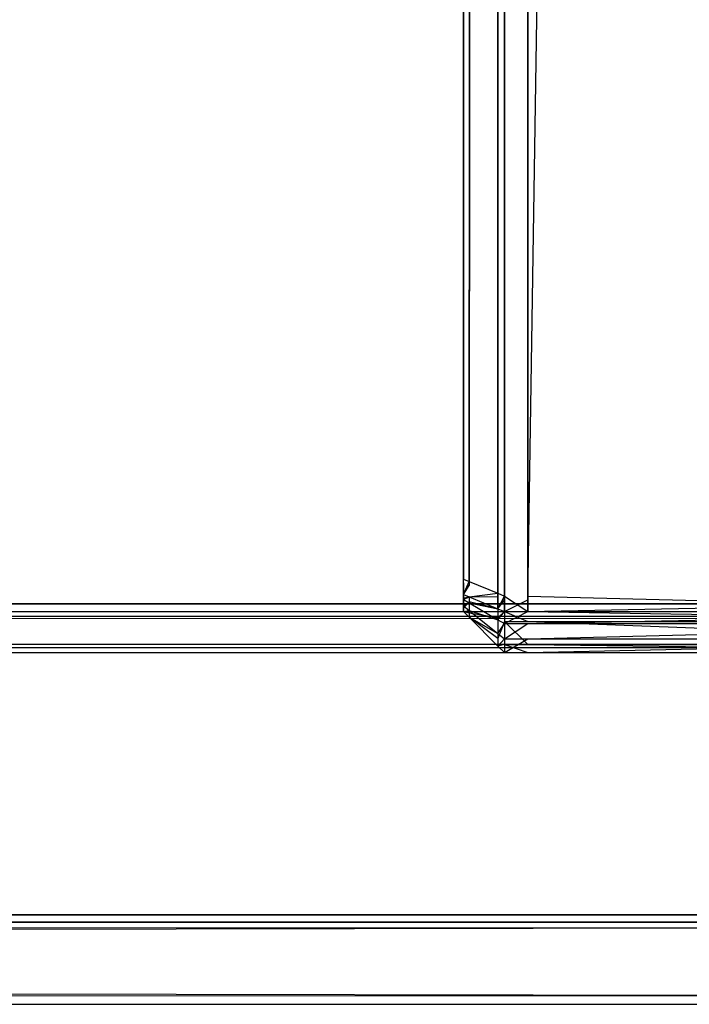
# Model space of a CAD drawing. Extents: x 0 to 1.6, y -0.5 to 0.
# Tile 153 of 188: x 1.5837 to 1.59185, y -0.50228 to -0.4903. Entities that reach past the tile are written whole.
import ezdxf

# ---------------------------------------------------------------- set-up
doc = ezdxf.new("R2010")
doc.units = 0
for name, color, linetype in [('L50_ABDECKPL_0___REPLACEMTFOREM', 7, 'CONTINUOUS'), ('L51_KORPUS1_0', 7, 'CONTINUOUS'), ('L53_KORPUS1_2', 7, 'CONTINUOUS')]:
    doc.layers.add(name, color=color, linetype=linetype)

msp = doc.modelspace()

# ---------------------------------------------------------------- linework, layer by layer
at = {"layer": 'L50_ABDECKPL_0___REPLACEMTFOREM', "color": 39}
for points, invisible_edges in [([(1.128221, -0.501185, 0.602705), (1.598384, -0.002372, 0.602705), (1.124135, -0.002372, 0.602705), (1.128221, -0.501185, 0.602705)], 13), ([(1.598384, -0.002369, 0.590716), (1.128221, -0.501188, 0.590716), (1.128221, -0.002369, 0.590716), (1.598384, -0.002369, 0.590716)], 13), ([(1.128221, -0.501188, 0.590716), (1.598384, -0.002369, 0.590716), (1.598335, -0.501188, 0.590716), (1.128221, -0.501188, 0.590716)], 10), ([(1.598384, -0.002372, 0.602705), (1.128221, -0.501185, 0.602705), (1.598335, -0.501185, 0.602705), (1.598384, -0.002372, 0.602705)], 10), ([(1.598335, -0.501278, 0.602705), (1.128221, -0.501185, 0.602705), (1.128221, -0.501278, 0.602705), (1.598335, -0.501278, 0.602705)], 13), ([(1.128221, -0.501185, 0.602705), (1.598335, -0.501278, 0.602705), (1.598335, -0.501185, 0.602705), (1.128221, -0.501185, 0.602705)], 14), ([(1.598335, -0.501188, 0.590716), (1.128221, -0.501278, 0.590716), (1.128221, -0.501188, 0.590716), (1.598335, -0.501188, 0.590716)], 13), ([(1.128221, -0.501278, 0.590716), (1.598335, -0.501188, 0.590716), (1.598335, -0.501278, 0.590716), (1.128221, -0.501278, 0.590716)], 14), ([(1.598335, -0.501278, 0.590716), (1.128221, -0.501338, 0.590776), (1.128221, -0.501278, 0.590716), (1.598335, -0.501278, 0.590716)], 13), ([(1.128221, -0.501338, 0.590776), (1.598335, -0.501278, 0.590716), (1.598359, -0.501338, 0.590776), (1.128221, -0.501338, 0.590776)], 14), ([(1.598364, -0.501348, 0.602635), (1.128221, -0.501278, 0.602705), (1.128221, -0.501348, 0.602635), (1.598364, -0.501348, 0.602635)], 13), ([(1.128221, -0.501278, 0.602705), (1.598364, -0.501348, 0.602635), (1.598335, -0.501278, 0.602705), (1.128221, -0.501278, 0.602705)], 14), ([(1.598359, -0.501338, 0.590776), (1.128221, -0.50217, 0.591607), (1.128221, -0.501338, 0.590776), (1.598359, -0.501338, 0.590776)], 13), ([(1.128221, -0.50217, 0.591607), (1.598359, -0.501338, 0.590776), (1.598703, -0.50217, 0.591607), (1.128221, -0.50217, 0.591607)], 14), ([(1.598706, -0.502177, 0.601807), (1.128221, -0.501348, 0.602635), (1.128221, -0.502177, 0.601807), (1.598706, -0.502177, 0.601807)], 13), ([(1.128221, -0.501348, 0.602635), (1.598706, -0.502177, 0.601807), (1.598364, -0.501348, 0.602635), (1.128221, -0.501348, 0.602635)], 14), ([(1.598703, -0.50217, 0.591607), (1.128221, -0.502278, 0.591715), (1.128221, -0.50217, 0.591607), (1.598703, -0.50217, 0.591607)], 13), ([(1.128221, -0.502278, 0.591715), (1.598703, -0.50217, 0.591607), (1.598748, -0.502278, 0.591715), (1.128221, -0.502278, 0.591715)], 14), ([(1.598748, -0.502278, 0.601706), (1.128221, -0.502177, 0.601807), (1.128221, -0.502278, 0.601706), (1.598748, -0.502278, 0.601706)], 13), ([(1.128221, -0.502177, 0.601807), (1.598748, -0.502278, 0.601706), (1.598706, -0.502177, 0.601807), (1.128221, -0.502177, 0.601807)], 14), ([(1.598748, -0.502278, 0.601568), (1.128221, -0.502278, 0.601706), (1.128221, -0.502278, 0.601568), (1.598748, -0.502278, 0.601568)], 13), ([(1.128221, -0.502278, 0.601706), (1.598748, -0.502278, 0.601568), (1.598748, -0.502278, 0.601706), (1.128221, -0.502278, 0.601706)], 14), ([(1.598748, -0.502278, 0.591894), (1.128221, -0.502278, 0.601568), (1.128221, -0.502278, 0.591894), (1.598748, -0.502278, 0.591894)], 13), ([(1.128221, -0.502278, 0.601568), (1.598748, -0.502278, 0.591894), (1.598748, -0.502278, 0.601568), (1.128221, -0.502278, 0.601568)], 14), ([(1.598748, -0.502278, 0.591715), (1.128221, -0.502278, 0.591894), (1.128221, -0.502278, 0.591715), (1.598748, -0.502278, 0.591715)], 13), ([(1.128221, -0.502278, 0.591894), (1.598748, -0.502278, 0.591715), (1.598748, -0.502278, 0.591894), (1.128221, -0.502278, 0.591894)], 14)]:
    msp.add_3dface(points, dxfattribs=dict(at, invisible_edges=invisible_edges))
at = {"layer": 'L51_KORPUS1_0', "color": 8}
for points, invisible_edges in [([(1.597088, -0.000594), (0.5, -0.497406), (0.5, -0.000594), (1.597088, -0.000594)], 13), ([(0.5, -0.497406), (1.597088, -0.000594), (1.597091, -0.497406), (0.5, -0.497406)], 10), ([(0.5, -0.497404, 0.00769), (1.597088, -0.000596, 0.00769), (0.5, -0.000596, 0.00769), (0.5, -0.497404, 0.00769)], 13), ([(1.597088, -0.000596, 0.00769), (0.5, -0.497404, 0.00769), (1.597091, -0.497404, 0.00769), (1.597088, -0.000596, 0.00769)], 10), ([(1.597091, -0.4975, 0.00769), (0.5, -0.497404, 0.00769), (0.5, -0.4975, 0.00769), (1.597091, -0.4975, 0.00769)], 13), ([(0.5, -0.497404, 0.00769), (1.597091, -0.4975, 0.00769), (1.597091, -0.497404, 0.00769), (0.5, -0.497404, 0.00769)], 14), ([(1.597091, -0.497406), (0.5, -0.4975), (0.5, -0.497406), (1.597091, -0.497406)], 13), ([(0.5, -0.4975), (1.597091, -0.497406), (1.597091, -0.4975), (0.5, -0.4975)], 14), ([(1.597091, -0.4975), (0.5, -0.49758, 0.00008), (0.5, -0.4975), (1.597091, -0.4975)], 13), ([(0.5, -0.49758, 0.00008), (1.597091, -0.4975), (1.597124, -0.49758, 0.000079), (0.5, -0.49758, 0.00008)], 14), ([(1.597114, -0.497557, 0.007633), (0.5, -0.4975, 0.00769), (0.5, -0.497557, 0.007633), (1.597114, -0.497557, 0.007633)], 13), ([(0.5, -0.4975, 0.00769), (1.597114, -0.497557, 0.007633), (1.597091, -0.4975, 0.00769), (0.5, -0.4975, 0.00769)], 14), ([(1.597257, -0.497901, 0.007289), (0.5, -0.497557, 0.007633), (0.5, -0.497901, 0.007289), (1.597257, -0.497901, 0.007289)], 13), ([(0.5, -0.497557, 0.007633), (1.597257, -0.497901, 0.007289), (1.597114, -0.497557, 0.007633), (0.5, -0.497557, 0.007633)], 14), ([(1.597124, -0.49758, 0.000079), (0.5, -0.497936, 0.000436), (0.5, -0.49758, 0.00008), (1.597124, -0.49758, 0.000079)], 13), ([(0.5, -0.497936, 0.000436), (1.597124, -0.49758, 0.000079), (1.597272, -0.497936, 0.000436), (0.5, -0.497936, 0.000436)], 14), ([(1.597298, -0.498, 0.00719), (0.5, -0.497901, 0.007289), (0.5, -0.498, 0.00719), (1.597298, -0.498, 0.00719)], 13), ([(0.5, -0.497901, 0.007289), (1.597298, -0.498, 0.00719), (1.597257, -0.497901, 0.007289), (0.5, -0.497901, 0.007289)], 14), ([(1.597272, -0.497936, 0.000436), (0.5, -0.498, 0.0005), (0.5, -0.497936, 0.000436), (1.597272, -0.497936, 0.000436)], 13), ([(0.5, -0.498, 0.0005), (1.597272, -0.497936, 0.000436), (1.597298, -0.498, 0.0005), (0.5, -0.498, 0.0005)], 14), ([(1.597298, -0.498, 0.000565), (0.5, -0.498, 0.0005), (1.597298, -0.498, 0.0005), (1.597298, -0.498, 0.000565)], 13), ([(0.5, -0.498, 0.0005), (1.597298, -0.498, 0.000565), (0.5, -0.498, 0.000565), (0.5, -0.498, 0.0005)], 14), ([(1.597298, -0.498, 0.007018), (0.5, -0.498, 0.000565), (1.597298, -0.498, 0.000565), (1.597298, -0.498, 0.007018)], 13), ([(0.5, -0.498, 0.000565), (1.597298, -0.498, 0.007018), (0.5, -0.498, 0.007018), (0.5, -0.498, 0.000565)], 14), ([(1.597298, -0.498, 0.00719), (0.5, -0.498, 0.007018), (1.597298, -0.498, 0.007018), (1.597298, -0.498, 0.00719)], 13), ([(0.5, -0.498, 0.007018), (1.597298, -0.498, 0.00719), (0.5, -0.498, 0.00719), (0.5, -0.498, 0.007018)], 14)]:
    msp.add_3dface(points, dxfattribs=dict(at, invisible_edges=invisible_edges))
at = {"layer": 'L53_KORPUS1_2', "color": 8}
for points, invisible_edges in [([(1.597254, -0.019241, 0.007121), (1.589885, -0.49736, 0.007121), (1.589885, -0.022843, 0.007121), (1.597254, -0.019241, 0.007121)], 13), ([(1.589885, -0.49736, 0.007121), (1.597254, -0.019241, 0.007121), (1.597254, -0.49736, 0.007121), (1.589885, -0.49736, 0.007121)], 14), ([(1.589885, -0.022897, 0.590624), (1.597254, -0.497312, 0.590624), (1.597254, -0.019295, 0.590624), (1.589885, -0.022897, 0.590624)], 14), ([(1.589601, -0.022843, 0.007121), (1.589521, -0.497327, 0.007201), (1.589521, -0.022876, 0.007201), (1.589601, -0.022843, 0.007121)], 13), ([(1.589521, -0.497327, 0.007201), (1.589601, -0.022843, 0.007121), (1.589601, -0.49736, 0.007121), (1.589521, -0.497327, 0.007201)], 14), ([(1.589885, -0.022843, 0.007121), (1.589601, -0.49736, 0.007121), (1.589601, -0.022843, 0.007121), (1.589885, -0.022843, 0.007121)], 13), ([(1.589601, -0.49736, 0.007121), (1.589885, -0.022843, 0.007121), (1.589885, -0.49736, 0.007121), (1.589601, -0.49736, 0.007121)], 14), ([(1.589172, -0.497183, 0.00755), (1.589521, -0.022876, 0.007201), (1.589521, -0.497327, 0.007201), (1.589172, -0.497183, 0.00755)], 13), ([(1.589521, -0.022876, 0.007201), (1.589172, -0.497183, 0.00755), (1.589172, -0.02302, 0.00755), (1.589521, -0.022876, 0.007201)], 14), ([(1.589521, -0.02293, 0.590544), (1.589172, -0.497135, 0.590195), (1.589521, -0.497279, 0.590544), (1.589521, -0.02293, 0.590544)], 13), ([(1.589172, -0.497135, 0.590195), (1.589521, -0.02293, 0.590544), (1.589172, -0.023075, 0.590195), (1.589172, -0.497135, 0.590195)], 14), ([(1.589601, -0.022897, 0.590624), (1.589521, -0.497279, 0.590544), (1.589601, -0.497312, 0.590624), (1.589601, -0.022897, 0.590624)], 13), ([(1.589521, -0.497279, 0.590544), (1.589601, -0.022897, 0.590624), (1.589521, -0.02293, 0.590544), (1.589521, -0.497279, 0.590544)], 14), ([(1.589885, -0.497312, 0.590624), (1.589601, -0.022897, 0.590624), (1.589601, -0.497312, 0.590624), (1.589885, -0.497312, 0.590624)], 13), ([(1.589601, -0.022897, 0.590624), (1.589885, -0.497312, 0.590624), (1.589885, -0.022897, 0.590624), (1.589601, -0.022897, 0.590624)], 14), ([(1.597254, -0.497312, 0.590624), (1.589885, -0.022897, 0.590624), (1.589885, -0.497312, 0.590624), (1.597254, -0.497312, 0.590624)], 13), ([(1.589172, -0.02302, 0.00755), (1.589101, -0.497153, 0.007621), (1.589101, -0.02305, 0.007621), (1.589172, -0.02302, 0.00755)], 13), ([(1.589101, -0.497153, 0.007621), (1.589172, -0.02302, 0.00755), (1.589172, -0.497183, 0.00755), (1.589101, -0.497153, 0.007621)], 14), ([(1.589101, -0.02305, 0.00784), (1.589101, -0.497153, 0.007621), (1.589101, -0.497153, 0.00784), (1.589101, -0.02305, 0.00784)], 13), ([(1.589101, -0.497153, 0.007621), (1.589101, -0.02305, 0.00784), (1.589101, -0.02305, 0.007621), (1.589101, -0.497153, 0.007621)], 14), ([(1.589101, -0.497153, 0.00784), (1.589101, -0.497105, 0.589905), (1.589101, -0.02305, 0.00784), (1.589101, -0.497153, 0.00784)], 13), ([(1.589101, -0.02305, 0.00784), (1.589101, -0.497105, 0.589905), (1.589101, -0.023104, 0.589905), (1.589101, -0.02305, 0.00784)], 10), ([(1.589172, -0.023075, 0.590195), (1.589101, -0.497105, 0.590124), (1.589172, -0.497135, 0.590195), (1.589172, -0.023075, 0.590195)], 13), ([(1.589101, -0.497105, 0.590124), (1.589172, -0.023075, 0.590195), (1.589101, -0.023104, 0.590124), (1.589101, -0.497105, 0.590124)], 14), ([(1.589101, -0.023104, 0.590124), (1.589101, -0.497105, 0.589905), (1.589101, -0.497105, 0.590124), (1.589101, -0.023104, 0.590124)], 13), ([(1.589101, -0.497105, 0.589905), (1.589101, -0.023104, 0.590124), (1.589101, -0.023104, 0.589905), (1.589101, -0.497105, 0.589905)], 14), ([(1.589101, -0.497293, 0.590124), (1.589172, -0.497135, 0.590195), (1.589101, -0.497105, 0.590124), (1.589101, -0.497293, 0.590124)], 14), ([(1.589101, -0.497105, 0.590124), (1.589101, -0.497202, 0.589905), (1.589101, -0.497293, 0.590124), (1.589101, -0.497105, 0.590124)], 13), ([(1.589101, -0.497202, 0.589905), (1.589101, -0.497105, 0.590124), (1.589101, -0.497105, 0.589905), (1.589101, -0.497202, 0.589905)], 14), ([(1.589101, -0.497202, 0.00784), (1.589101, -0.497202, 0.589905), (1.589101, -0.497105, 0.589905), (1.589101, -0.497202, 0.00784)], 13), ([(1.589101, -0.497202, 0.00784), (1.589101, -0.497105, 0.589905), (1.589101, -0.497153, 0.00784), (1.589101, -0.497202, 0.00784)], 10), ([(1.589172, -0.497135, 0.590195), (1.589101, -0.497293, 0.590124), (1.589172, -0.497322, 0.590195), (1.589172, -0.497135, 0.590195)], 13), ([(1.589172, -0.497183, 0.00755), (1.589101, -0.497293, 0.007621), (1.589101, -0.497153, 0.007621), (1.589172, -0.497183, 0.00755)], 13), ([(1.589101, -0.497202, 0.00784), (1.589101, -0.497153, 0.007621), (1.589101, -0.497293, 0.007621), (1.589101, -0.497202, 0.00784)], 13), ([(1.589101, -0.497153, 0.007621), (1.589101, -0.497202, 0.00784), (1.589101, -0.497153, 0.00784), (1.589101, -0.497153, 0.007621)], 14), ([(1.589101, -0.497293, 0.007621), (1.589172, -0.497183, 0.00755), (1.589172, -0.497322, 0.00755), (1.589101, -0.497293, 0.007621)], 14), ([(1.589101, -0.497293, 0.007621), (1.589101, -0.497222, 0.00786), (1.589101, -0.497202, 0.00784), (1.589101, -0.497293, 0.007621)], 14), ([(1.589101, -0.497226, 0.589882), (1.589101, -0.497293, 0.590124), (1.589101, -0.497202, 0.589905), (1.589101, -0.497226, 0.589882)], 14), ([(1.589101, -0.497222, 0.00786), (1.589101, -0.497226, 0.589882), (1.589101, -0.497202, 0.589905), (1.589101, -0.497222, 0.00786)], 13), ([(1.589101, -0.497222, 0.00786), (1.589101, -0.497202, 0.589905), (1.589101, -0.497202, 0.00784), (1.589101, -0.497222, 0.00786)], 10), ([(1.589101, -0.497222, 0.00786), (1.589101, -0.497293, 0.007621), (1.589101, -0.497344, 0.007672), (1.589101, -0.497222, 0.00786)], 13), ([(1.589101, -0.497344, 0.007672), (1.589101, -0.497265, 0.007903), (1.589101, -0.497222, 0.00786), (1.589101, -0.497344, 0.007672)], 14), ([(1.589101, -0.497265, 0.007903), (1.589101, -0.497255, 0.589853), (1.589101, -0.497222, 0.00786), (1.589101, -0.497265, 0.007903)], 13), ([(1.589101, -0.497222, 0.00786), (1.589101, -0.497255, 0.589853), (1.589101, -0.497226, 0.589882), (1.589101, -0.497222, 0.00786)], 10), ([(1.589101, -0.497255, 0.589853), (1.589101, -0.497354, 0.590063), (1.589101, -0.497226, 0.589882), (1.589101, -0.497255, 0.589853)], 14), ([(1.589101, -0.497293, 0.590124), (1.589101, -0.497226, 0.589882), (1.589101, -0.497354, 0.590063), (1.589101, -0.497293, 0.590124)], 13), ([(1.589172, -0.497322, 0.590195), (1.589521, -0.497279, 0.590544), (1.589172, -0.497135, 0.590195), (1.589172, -0.497322, 0.590195)], 14), ([(1.589521, -0.497327, 0.007201), (1.589172, -0.497322, 0.00755), (1.589172, -0.497183, 0.00755), (1.589521, -0.497327, 0.007201)], 14), ([(1.589101, -0.497281, 0.589826), (1.589101, -0.49743, 0.589986), (1.589101, -0.497255, 0.589853), (1.589101, -0.497281, 0.589826)], 14), ([(1.589101, -0.497354, 0.590063), (1.589101, -0.497255, 0.589853), (1.589101, -0.49743, 0.589986), (1.589101, -0.497354, 0.590063)], 13), ([(1.589101, -0.497255, 0.589853), (1.589101, -0.497281, 0.589682), (1.589101, -0.497281, 0.589826), (1.589101, -0.497255, 0.589853)], 13), ([(1.589101, -0.497281, 0.589682), (1.589101, -0.497255, 0.589853), (1.589101, -0.497281, 0.008047), (1.589101, -0.497281, 0.589682)], 10), ([(1.589101, -0.497281, 0.008047), (1.589101, -0.497255, 0.589853), (1.589101, -0.497281, 0.007919), (1.589101, -0.497281, 0.008047)], 13), ([(1.589101, -0.497281, 0.007919), (1.589101, -0.497255, 0.589853), (1.589101, -0.497265, 0.007903), (1.589101, -0.497281, 0.007919)], 10), ([(1.589101, -0.497265, 0.007903), (1.589101, -0.497344, 0.007672), (1.589101, -0.497458, 0.007787), (1.589101, -0.497265, 0.007903)], 13), ([(1.589101, -0.497458, 0.007787), (1.589101, -0.497281, 0.007919), (1.589101, -0.497265, 0.007903), (1.589101, -0.497458, 0.007787)], 14), ([(1.589101, -0.49743, 0.589986), (1.589101, -0.497281, 0.589826), (1.589101, -0.4975, 0.589917), (1.589101, -0.49743, 0.589986)], 13), ([(1.589101, -0.497281, 0.008047), (1.589101, -0.4975, 0.007828), (1.589101, -0.4975, 0.008047), (1.589101, -0.497281, 0.008047)], 13), ([(1.589101, -0.4975, 0.007828), (1.589101, -0.497281, 0.008047), (1.589101, -0.497281, 0.007919), (1.589101, -0.4975, 0.007828)], 14), ([(1.589101, -0.497281, 0.589826), (1.589101, -0.4975, 0.589682), (1.589101, -0.4975, 0.589917), (1.589101, -0.497281, 0.589826)], 13), ([(1.589101, -0.4975, 0.589682), (1.589101, -0.497281, 0.589826), (1.589101, -0.497281, 0.589682), (1.589101, -0.4975, 0.589682)], 14), ([(1.589101, -0.497281, 0.007919), (1.589101, -0.497458, 0.007787), (1.589101, -0.4975, 0.007828), (1.589101, -0.497281, 0.007919)], 13), ([(1.589101, -0.497281, 0.589682), (1.589101, -0.4975, 0.008047), (1.589101, -0.4975, 0.589682), (1.589101, -0.497281, 0.589682)], 13), ([(1.589101, -0.4975, 0.008047), (1.589101, -0.497281, 0.589682), (1.589101, -0.497281, 0.008047), (1.589101, -0.4975, 0.008047)], 14), ([(1.589172, -0.497322, 0.00755), (1.589101, -0.497344, 0.007672), (1.589101, -0.497293, 0.007621), (1.589172, -0.497322, 0.00755)], 14), ([(1.589101, -0.497354, 0.590063), (1.589172, -0.497322, 0.590195), (1.589101, -0.497293, 0.590124), (1.589101, -0.497354, 0.590063)], 14), ([(1.589101, -0.497344, 0.007672), (1.589172, -0.497322, 0.00755), (1.589172, -0.497384, 0.007611), (1.589101, -0.497344, 0.007672)], 13), ([(1.589172, -0.497322, 0.590195), (1.589101, -0.497354, 0.590063), (1.589172, -0.497396, 0.590121), (1.589172, -0.497322, 0.590195)], 13), ([(1.589172, -0.497384, 0.007611), (1.589101, -0.497458, 0.007787), (1.589101, -0.497344, 0.007672), (1.589172, -0.497384, 0.007611)], 14), ([(1.589101, -0.49743, 0.589986), (1.589172, -0.497396, 0.590121), (1.589101, -0.497354, 0.590063), (1.589101, -0.49743, 0.589986)], 14), ([(1.589521, -0.497279, 0.590544), (1.589172, -0.497322, 0.590195), (1.589521, -0.497467, 0.590544), (1.589521, -0.497279, 0.590544)], 13), ([(1.589521, -0.497467, 0.007201), (1.589172, -0.497384, 0.007611), (1.589172, -0.497322, 0.00755), (1.589521, -0.497467, 0.007201)], 14), ([(1.589172, -0.497396, 0.590121), (1.589521, -0.497467, 0.590544), (1.589172, -0.497322, 0.590195), (1.589172, -0.497396, 0.590121)], 14), ([(1.589172, -0.497322, 0.00755), (1.589521, -0.497327, 0.007201), (1.589521, -0.497467, 0.007201), (1.589172, -0.497322, 0.00755)], 13), ([(1.589521, -0.497467, 0.590544), (1.589601, -0.497312, 0.590624), (1.589521, -0.497279, 0.590544), (1.589521, -0.497467, 0.590544)], 14), ([(1.589601, -0.497312, 0.590624), (1.589521, -0.497467, 0.590544), (1.589601, -0.4975, 0.590624), (1.589601, -0.497312, 0.590624)], 13), ([(1.589601, -0.49736, 0.007121), (1.589521, -0.497467, 0.007201), (1.589521, -0.497327, 0.007201), (1.589601, -0.49736, 0.007121)], 13), ([(1.589521, -0.497467, 0.007201), (1.589601, -0.49736, 0.007121), (1.589601, -0.4975, 0.007121), (1.589521, -0.497467, 0.007201)], 14), ([(1.589885, -0.4975, 0.590624), (1.589601, -0.497312, 0.590624), (1.589601, -0.4975, 0.590624), (1.589885, -0.4975, 0.590624)], 13), ([(1.589601, -0.497312, 0.590624), (1.589885, -0.4975, 0.590624), (1.589885, -0.497312, 0.590624), (1.589601, -0.497312, 0.590624)], 14), ([(1.589885, -0.49736, 0.007121), (1.589601, -0.4975, 0.007121), (1.589601, -0.49736, 0.007121), (1.589885, -0.49736, 0.007121)], 13), ([(1.589601, -0.4975, 0.007121), (1.589885, -0.49736, 0.007121), (1.589885, -0.4975, 0.007121), (1.589601, -0.4975, 0.007121)], 14), ([(1.597254, -0.4975, 0.590624), (1.589885, -0.497312, 0.590624), (1.589885, -0.4975, 0.590624), (1.597254, -0.4975, 0.590624)], 13), ([(1.589885, -0.497312, 0.590624), (1.597254, -0.4975, 0.590624), (1.597254, -0.497312, 0.590624), (1.589885, -0.497312, 0.590624)], 14), ([(1.597254, -0.49736, 0.007121), (1.589885, -0.4975, 0.007121), (1.589885, -0.49736, 0.007121), (1.597254, -0.49736, 0.007121)], 13), ([(1.589885, -0.4975, 0.007121), (1.597254, -0.49736, 0.007121), (1.597254, -0.4975, 0.007121), (1.589885, -0.4975, 0.007121)], 14), ([(1.589101, -0.497458, 0.007787), (1.589172, -0.497384, 0.007611), (1.589172, -0.497521, 0.007749), (1.589101, -0.497458, 0.007787)], 13), ([(1.589172, -0.497396, 0.590121), (1.589101, -0.49743, 0.589986), (1.589172, -0.497488, 0.59003), (1.589172, -0.497396, 0.590121)], 13), ([(1.589101, -0.4975, 0.589917), (1.589172, -0.497488, 0.59003), (1.589101, -0.49743, 0.589986), (1.589101, -0.4975, 0.589917)], 14), ([(1.589172, -0.497521, 0.007749), (1.589101, -0.4975, 0.007828), (1.589101, -0.497458, 0.007787), (1.589172, -0.497521, 0.007749)], 14), ([(1.589172, -0.497384, 0.007611), (1.589521, -0.497467, 0.007201), (1.589521, -0.497579, 0.007313), (1.589172, -0.497384, 0.007611)], 13), ([(1.589521, -0.497579, 0.007313), (1.589172, -0.497521, 0.007749), (1.589172, -0.497384, 0.007611), (1.589521, -0.497579, 0.007313)], 14), ([(1.589172, -0.497488, 0.59003), (1.589521, -0.497601, 0.59041), (1.589172, -0.497396, 0.590121), (1.589172, -0.497488, 0.59003)], 14), ([(1.589521, -0.497467, 0.590544), (1.589172, -0.497396, 0.590121), (1.589521, -0.497601, 0.59041), (1.589521, -0.497467, 0.590544)], 13), ([(1.589601, -0.4975, 0.007121), (1.589521, -0.497579, 0.007313), (1.589521, -0.497467, 0.007201), (1.589601, -0.4975, 0.007121)], 14), ([(1.589521, -0.497601, 0.59041), (1.589601, -0.4975, 0.590624), (1.589521, -0.497467, 0.590544), (1.589521, -0.497601, 0.59041)], 14), ([(1.589172, -0.497488, 0.59003), (1.589101, -0.4975, 0.589917), (1.589172, -0.497571, 0.589946), (1.589172, -0.497488, 0.59003)], 13), ([(1.589172, -0.497571, 0.008018), (1.589101, -0.4975, 0.007828), (1.589172, -0.497571, 0.007799), (1.589172, -0.497571, 0.008018)], 13), ([(1.589101, -0.4975, 0.007828), (1.589172, -0.497571, 0.008018), (1.589101, -0.4975, 0.008047), (1.589101, -0.4975, 0.007828)], 14), ([(1.589172, -0.497571, 0.589712), (1.589101, -0.4975, 0.589917), (1.589101, -0.4975, 0.589682), (1.589172, -0.497571, 0.589712)], 13), ([(1.589101, -0.4975, 0.589917), (1.589172, -0.497571, 0.589712), (1.589172, -0.497571, 0.589946), (1.589101, -0.4975, 0.589917)], 14), ([(1.589101, -0.4975, 0.007828), (1.589172, -0.497521, 0.007749), (1.589172, -0.497571, 0.007799), (1.589101, -0.4975, 0.007828)], 13), ([(1.589172, -0.497571, 0.589712), (1.589101, -0.4975, 0.008047), (1.589172, -0.497571, 0.008018), (1.589172, -0.497571, 0.589712)], 13), ([(1.589101, -0.4975, 0.008047), (1.589172, -0.497571, 0.589712), (1.589101, -0.4975, 0.589682), (1.589101, -0.4975, 0.008047)], 14), ([(1.589172, -0.497571, 0.589946), (1.589521, -0.497768, 0.590243), (1.589172, -0.497488, 0.59003), (1.589172, -0.497571, 0.589946)], 14), ([(1.589521, -0.497601, 0.59041), (1.589172, -0.497488, 0.59003), (1.589521, -0.497768, 0.590243), (1.589521, -0.497601, 0.59041)], 13), ([(1.589172, -0.497521, 0.007749), (1.589521, -0.497579, 0.007313), (1.589521, -0.497829, 0.007564), (1.589172, -0.497521, 0.007749)], 13), ([(1.589521, -0.497829, 0.007564), (1.589172, -0.497571, 0.007799), (1.589172, -0.497521, 0.007749), (1.589521, -0.497829, 0.007564)], 14), ([(1.589521, -0.497768, 0.590243), (1.589172, -0.497571, 0.589946), (1.589521, -0.49792, 0.590091), (1.589521, -0.497768, 0.590243)], 13), ([(1.589521, -0.49792, 0.589856), (1.589172, -0.497571, 0.008018), (1.589521, -0.49792, 0.007873), (1.589521, -0.49792, 0.589856)], 13), ([(1.589172, -0.497571, 0.008018), (1.589521, -0.49792, 0.589856), (1.589172, -0.497571, 0.589712), (1.589172, -0.497571, 0.008018)], 14), ([(1.589172, -0.497571, 0.007799), (1.589521, -0.497829, 0.007564), (1.589521, -0.49792, 0.007654), (1.589172, -0.497571, 0.007799)], 13), ([(1.589521, -0.49792, 0.589856), (1.589172, -0.497571, 0.589946), (1.589172, -0.497571, 0.589712), (1.589521, -0.49792, 0.589856)], 13), ([(1.589172, -0.497571, 0.589946), (1.589521, -0.49792, 0.589856), (1.589521, -0.49792, 0.590091), (1.589172, -0.497571, 0.589946)], 14), ([(1.589521, -0.49792, 0.007873), (1.589172, -0.497571, 0.007799), (1.589521, -0.49792, 0.007654), (1.589521, -0.49792, 0.007873)], 13), ([(1.589172, -0.497571, 0.007799), (1.589521, -0.49792, 0.007873), (1.589172, -0.497571, 0.008018), (1.589172, -0.497571, 0.007799)], 14), ([(1.589521, -0.497579, 0.007313), (1.589601, -0.4975, 0.007121), (1.589601, -0.497623, 0.007244), (1.589521, -0.497579, 0.007313)], 13), ([(1.589601, -0.4975, 0.590624), (1.589521, -0.497601, 0.59041), (1.589601, -0.497648, 0.590476), (1.589601, -0.4975, 0.590624)], 13), ([(1.589601, -0.497623, 0.007244), (1.589521, -0.497829, 0.007564), (1.589521, -0.497579, 0.007313), (1.589601, -0.497623, 0.007244)], 14), ([(1.589521, -0.497768, 0.590243), (1.589601, -0.497648, 0.590476), (1.589521, -0.497601, 0.59041), (1.589521, -0.497768, 0.590243)], 14), ([(1.589885, -0.497623, 0.007244), (1.589601, -0.4975, 0.007121), (1.589885, -0.4975, 0.007121), (1.589885, -0.497623, 0.007244)], 13), ([(1.589601, -0.4975, 0.007121), (1.589885, -0.497623, 0.007244), (1.589601, -0.497623, 0.007244), (1.589601, -0.4975, 0.007121)], 14), ([(1.589885, -0.4975, 0.590624), (1.589601, -0.497648, 0.590476), (1.589885, -0.497648, 0.590476), (1.589885, -0.4975, 0.590624)], 13), ([(1.589601, -0.497648, 0.590476), (1.589885, -0.4975, 0.590624), (1.589601, -0.4975, 0.590624), (1.589601, -0.497648, 0.590476)], 14), ([(1.597254, -0.497623, 0.007244), (1.589885, -0.4975, 0.007121), (1.597254, -0.4975, 0.007121), (1.597254, -0.497623, 0.007244)], 13), ([(1.589885, -0.4975, 0.007121), (1.597254, -0.497623, 0.007244), (1.589885, -0.497623, 0.007244), (1.589885, -0.4975, 0.007121)], 14), ([(1.597254, -0.4975, 0.590624), (1.589885, -0.497648, 0.590476), (1.597254, -0.497648, 0.590476), (1.597254, -0.4975, 0.590624)], 13), ([(1.589885, -0.497648, 0.590476), (1.597254, -0.4975, 0.590624), (1.589885, -0.4975, 0.590624), (1.589885, -0.497648, 0.590476)], 14), ([(1.589521, -0.497829, 0.007564), (1.589601, -0.497623, 0.007244), (1.589601, -0.4979, 0.007521), (1.589521, -0.497829, 0.007564)], 13), ([(1.589601, -0.497648, 0.590476), (1.589521, -0.497768, 0.590243), (1.589601, -0.497832, 0.590292), (1.589601, -0.497648, 0.590476)], 13), ([(1.589885, -0.4979, 0.007521), (1.589601, -0.497623, 0.007244), (1.589885, -0.497623, 0.007244), (1.589885, -0.4979, 0.007521)], 13), ([(1.589601, -0.497623, 0.007244), (1.589885, -0.4979, 0.007521), (1.589601, -0.4979, 0.007521), (1.589601, -0.497623, 0.007244)], 14), ([(1.589885, -0.497648, 0.590476), (1.589601, -0.497832, 0.590292), (1.589885, -0.497832, 0.590292), (1.589885, -0.497648, 0.590476)], 13), ([(1.589601, -0.497832, 0.590292), (1.589885, -0.497648, 0.590476), (1.589601, -0.497648, 0.590476), (1.589601, -0.497832, 0.590292)], 14), ([(1.597254, -0.4979, 0.007521), (1.589885, -0.497623, 0.007244), (1.597254, -0.497623, 0.007244), (1.597254, -0.4979, 0.007521)], 13), ([(1.589885, -0.497623, 0.007244), (1.597254, -0.4979, 0.007521), (1.589885, -0.4979, 0.007521), (1.589885, -0.497623, 0.007244)], 14), ([(1.597254, -0.497648, 0.590476), (1.589885, -0.497832, 0.590292), (1.597254, -0.497832, 0.590292), (1.597254, -0.497648, 0.590476)], 13), ([(1.589885, -0.497832, 0.590292), (1.597254, -0.497648, 0.590476), (1.589885, -0.497648, 0.590476), (1.589885, -0.497832, 0.590292)], 14), ([(1.589521, -0.49792, 0.590091), (1.589601, -0.497832, 0.590292), (1.589521, -0.497768, 0.590243), (1.589521, -0.49792, 0.590091)], 14), ([(1.589601, -0.4979, 0.007521), (1.589521, -0.49792, 0.007654), (1.589521, -0.497829, 0.007564), (1.589601, -0.4979, 0.007521)], 14), ([(1.589601, -0.497832, 0.590292), (1.589521, -0.49792, 0.590091), (1.589601, -0.498, 0.590124), (1.589601, -0.497832, 0.590292)], 13), ([(1.589885, -0.497832, 0.590292), (1.589601, -0.498, 0.590124), (1.589885, -0.498, 0.590124), (1.589885, -0.497832, 0.590292)], 13), ([(1.589601, -0.498, 0.590124), (1.589885, -0.497832, 0.590292), (1.589601, -0.497832, 0.590292), (1.589601, -0.498, 0.590124)], 14), ([(1.597254, -0.497832, 0.590292), (1.589885, -0.498, 0.590124), (1.597254, -0.498, 0.590124), (1.597254, -0.497832, 0.590292)], 13), ([(1.589885, -0.498, 0.590124), (1.597254, -0.497832, 0.590292), (1.589885, -0.497832, 0.590292), (1.589885, -0.498, 0.590124)], 14), ([(1.589521, -0.49792, 0.007654), (1.589601, -0.4979, 0.007521), (1.589601, -0.498, 0.007621), (1.589521, -0.49792, 0.007654)], 13), ([(1.589601, -0.498, 0.00784), (1.589521, -0.49792, 0.007654), (1.589601, -0.498, 0.007621), (1.589601, -0.498, 0.00784)], 13), ([(1.589521, -0.49792, 0.007654), (1.589601, -0.498, 0.00784), (1.589521, -0.49792, 0.007873), (1.589521, -0.49792, 0.007654)], 14), ([(1.589601, -0.498, 0.589889), (1.589521, -0.49792, 0.590091), (1.589521, -0.49792, 0.589856), (1.589601, -0.498, 0.589889)], 13), ([(1.589521, -0.49792, 0.590091), (1.589601, -0.498, 0.589889), (1.589601, -0.498, 0.590124), (1.589521, -0.49792, 0.590091)], 14), ([(1.589601, -0.498, 0.589889), (1.589521, -0.49792, 0.007873), (1.589601, -0.498, 0.00784), (1.589601, -0.498, 0.589889)], 13), ([(1.589521, -0.49792, 0.007873), (1.589601, -0.498, 0.589889), (1.589521, -0.49792, 0.589856), (1.589521, -0.49792, 0.007873)], 14), ([(1.589885, -0.498, 0.007621), (1.589601, -0.4979, 0.007521), (1.589885, -0.4979, 0.007521), (1.589885, -0.498, 0.007621)], 13), ([(1.589601, -0.4979, 0.007521), (1.589885, -0.498, 0.007621), (1.589601, -0.498, 0.007621), (1.589601, -0.4979, 0.007521)], 14), ([(1.597254, -0.498, 0.007621), (1.589885, -0.4979, 0.007521), (1.597254, -0.4979, 0.007521), (1.597254, -0.498, 0.007621)], 13), ([(1.589885, -0.4979, 0.007521), (1.597254, -0.498, 0.007621), (1.589885, -0.498, 0.007621), (1.589885, -0.4979, 0.007521)], 14), ([(1.589885, -0.498, 0.590124), (1.589601, -0.498, 0.589889), (1.589885, -0.498, 0.589889), (1.589885, -0.498, 0.590124)], 13), ([(1.589601, -0.498, 0.589889), (1.589885, -0.498, 0.590124), (1.589601, -0.498, 0.590124), (1.589601, -0.498, 0.589889)], 14), ([(1.589885, -0.498, 0.589889), (1.589601, -0.498, 0.00784), (1.589885, -0.498, 0.00784), (1.589885, -0.498, 0.589889)], 13), ([(1.589601, -0.498, 0.00784), (1.589885, -0.498, 0.589889), (1.589601, -0.498, 0.589889), (1.589601, -0.498, 0.00784)], 14), ([(1.589885, -0.498, 0.00784), (1.589601, -0.498, 0.007621), (1.589885, -0.498, 0.007621), (1.589885, -0.498, 0.00784)], 13), ([(1.589601, -0.498, 0.007621), (1.589885, -0.498, 0.00784), (1.589601, -0.498, 0.00784), (1.589601, -0.498, 0.007621)], 14), ([(1.597254, -0.498, 0.590124), (1.589885, -0.498, 0.589889), (1.597254, -0.498, 0.589889), (1.597254, -0.498, 0.590124)], 13), ([(1.589885, -0.498, 0.589889), (1.597254, -0.498, 0.590124), (1.589885, -0.498, 0.590124), (1.589885, -0.498, 0.589889)], 14), ([(1.597254, -0.498, 0.589889), (1.589885, -0.498, 0.00784), (1.597254, -0.498, 0.00784), (1.597254, -0.498, 0.589889)], 13), ([(1.589885, -0.498, 0.00784), (1.597254, -0.498, 0.589889), (1.589885, -0.498, 0.589889), (1.589885, -0.498, 0.00784)], 14), ([(1.597254, -0.498, 0.00784), (1.589885, -0.498, 0.007621), (1.597254, -0.498, 0.007621), (1.597254, -0.498, 0.00784)], 13), ([(1.589885, -0.498, 0.007621), (1.597254, -0.498, 0.00784), (1.589885, -0.498, 0.00784), (1.589885, -0.498, 0.007621)], 14)]:
    msp.add_3dface(points, dxfattribs=dict(at, invisible_edges=invisible_edges))

doc.saveas('drawing.dxf')
